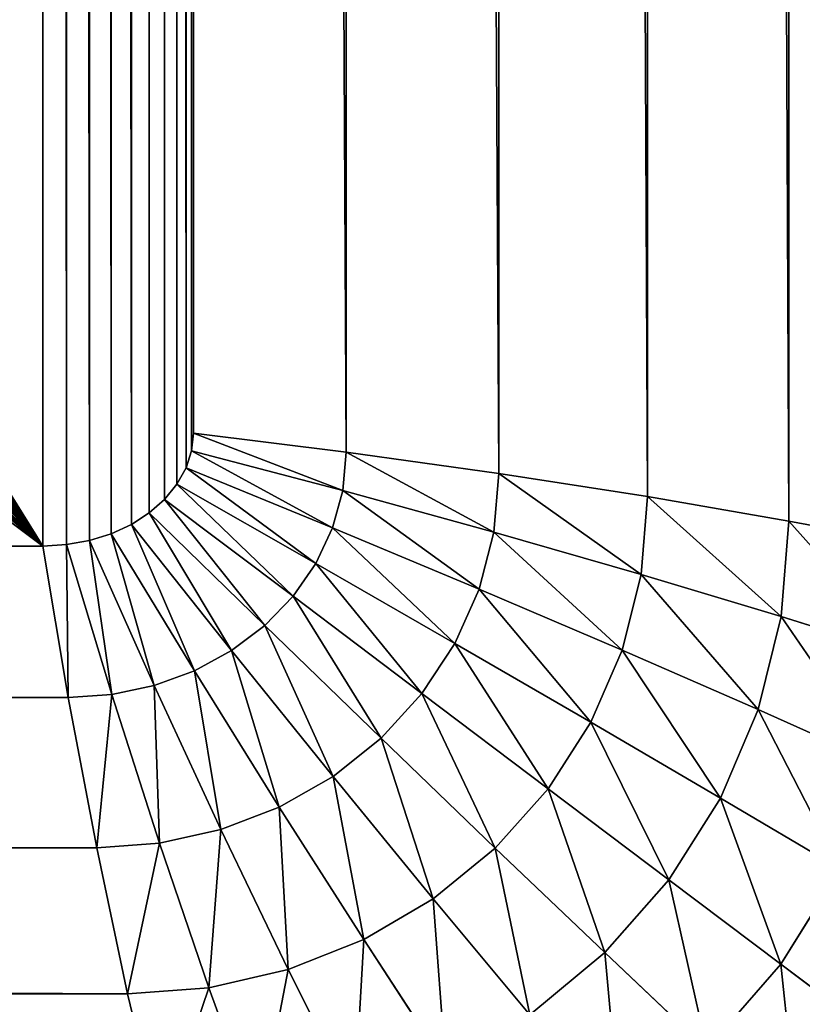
# Model space of a CAD drawing. Header units: centimetres. Extents: x -20.5 to 20.5, y -20.5 to 20.5.
# Tile 34 of 256: x 14.379 to 14.954, y -15.26 to -14.536. Entities that reach past the tile are written whole.
import ezdxf

# ---------------------------------------------------------------- set-up
doc = ezdxf.new("R2010")
doc.units = ezdxf.units.CM
doc.header["$LTSCALE"] = 2.54
doc.layers.get('0').update_dxf_attribs({"true_color": 0xff5454})

# ---------------------------------------------------------------- blocks, each defined once
blk = doc.blocks.new('Grupuj#1')
at = {"color": 7, "true_color": 0xfdfdfd}
for p, q in [((35.44415, 27.00468, 3.13369), (35.44415, 5.59532, 3.13369)), ((35.44415, 27.00468, 3.13369), (35.44415, 5.59532, 3.13369)), ((35.34026, 26.98676, 3.0763), (35.34026, 5.61324, 3.0763)), ((35.34026, 26.98676, 3.0763), (35.34026, 5.61324, 3.0763)), ((35.23088, 26.96973, 3.03426), (35.23088, 5.63027, 3.03426)), ((35.23088, 26.96973, 3.03426), (35.23088, 5.63027, 3.03426)), ((35.1187, 26.95402, 3.00862), (35.1187, 5.64598, 3.00862)), ((35.1187, 26.95402, 3.00862), (35.1187, 5.64598, 3.00862)), ((35.00648, 5.65999, 3), (35.00648, 26.94001, 3)), ((35.00648, 5.65999, 3), (35.00648, 26.94001, 3)), ((35.00512, 5.647, 3), (35.00648, 5.65999, 3)), ((35.00512, 5.647, 3), (35.00648, 5.65999, 3)), ((35.1187, 5.64598, 3.00862), (35.00648, 5.65999, 3)), ((35.1187, 5.64598, 3.00862), (35.00648, 5.65999, 3)), ((35.00107, 5.63433, 3), (35.00512, 5.647, 3)), ((35.00107, 5.63433, 3), (35.00512, 5.647, 3)), ((35.11619, 5.61777, 3.00862), (35.00512, 5.647, 3)), ((35.11619, 5.61777, 3.00862), (35.00512, 5.647, 3)), ((35.1187, 5.64598, 3.00862), (35.11619, 5.61777, 3.00862)), ((35.1187, 5.64598, 3.00862), (35.11619, 5.61777, 3.00862)), ((35.23088, 5.63027, 3.03426), (35.1187, 5.64598, 3.00862)), ((35.23088, 5.63027, 3.03426), (35.1187, 5.64598, 3.00862)), ((34.99443, 5.62229, 3), (35.00107, 5.63433, 3)), ((34.99443, 5.62229, 3), (35.00107, 5.63433, 3)), ((35.10871, 5.59026, 3.00862), (35.00107, 5.63433, 3)), ((35.10871, 5.59026, 3.00862), (35.00107, 5.63433, 3)), ((35.23088, 5.63027, 3.03426), (35.22725, 5.58722, 3.03426)), ((35.23088, 5.63027, 3.03426), (35.22725, 5.58722, 3.03426)), ((35.34026, 5.61324, 3.0763), (35.23088, 5.63027, 3.03426)), ((35.34026, 5.61324, 3.0763), (35.23088, 5.63027, 3.03426)), ((34.98536, 5.61118, 3), (34.99443, 5.62229, 3)), ((34.98536, 5.61118, 3), (34.99443, 5.62229, 3)), ((35.09645, 5.56412, 3.00862), (34.99443, 5.62229, 3)), ((35.09645, 5.56412, 3.00862), (34.99443, 5.62229, 3)), ((35.11619, 5.61777, 3.00862), (35.10871, 5.59026, 3.00862)), ((35.11619, 5.61777, 3.00862), (35.10871, 5.59026, 3.00862)), ((35.22725, 5.58722, 3.03426), (35.11619, 5.61777, 3.00862)), ((35.22725, 5.58722, 3.03426), (35.11619, 5.61777, 3.00862)), ((34.9741, 5.60127, 3), (34.98536, 5.61118, 3)), ((34.9741, 5.60127, 3), (34.98536, 5.61118, 3)), ((35.07972, 5.53999, 3.00862), (34.98536, 5.61118, 3)), ((35.07972, 5.53999, 3.00862), (34.98536, 5.61118, 3)), ((35.34026, 5.61324, 3.0763), (35.33556, 5.55609, 3.0763)), ((35.34026, 5.61324, 3.0763), (35.33556, 5.55609, 3.0763)), ((35.44415, 5.59532, 3.13369), (35.34026, 5.61324, 3.0763)), ((35.44415, 5.59532, 3.13369), (35.34026, 5.61324, 3.0763)), ((34.9609, 5.59281, 3), (34.9741, 5.60127, 3)), ((34.9609, 5.59281, 3), (34.9741, 5.60127, 3)), ((35.05891, 5.51847, 3.00862), (34.9741, 5.60127, 3)), ((35.05891, 5.51847, 3.00862), (34.9741, 5.60127, 3)), ((35.44415, 5.59532, 3.13369), (35.43846, 5.52515, 3.13369)), ((35.44415, 5.59532, 3.13369), (35.43846, 5.52515, 3.13369)), ((35.53997, 5.57695, 3.20503), (35.44415, 5.59532, 3.13369)), ((35.53997, 5.57695, 3.20503), (35.44415, 5.59532, 3.13369)), ((34.93008, 5.58102, 3), (34.94611, 5.586, 3)), ((34.93008, 5.58102, 3), (34.94611, 5.586, 3)), ((34.94611, 5.586, 3), (34.9609, 5.59281, 3)), ((34.94611, 5.586, 3), (34.9609, 5.59281, 3)), ((35.00725, 5.48531, 3.00862), (34.94611, 5.586, 3)), ((35.00725, 5.48531, 3.00862), (34.94611, 5.586, 3)), ((35.03456, 5.5001, 3.00862), (34.9609, 5.59281, 3)), ((35.03456, 5.5001, 3.00862), (34.9609, 5.59281, 3)), ((35.10871, 5.59026, 3.00862), (35.09645, 5.56412, 3.00862)), ((35.10871, 5.59026, 3.00862), (35.09645, 5.56412, 3.00862)), ((35.21643, 5.54522, 3.03426), (35.10871, 5.59026, 3.00862)), ((35.21643, 5.54522, 3.03426), (35.10871, 5.59026, 3.00862)), ((35.22725, 5.58722, 3.03426), (35.21643, 5.54522, 3.03426)), ((35.22725, 5.58722, 3.03426), (35.21643, 5.54522, 3.03426)), ((35.33556, 5.55609, 3.0763), (35.22725, 5.58722, 3.03426)), ((35.33556, 5.55609, 3.0763), (35.22725, 5.58722, 3.03426)), ((34.91321, 5.57797, 3), (34.93008, 5.58102, 3)), ((34.91321, 5.57797, 3), (34.93008, 5.58102, 3)), ((34.97765, 5.47448, 3.00862), (34.93008, 5.58102, 3)), ((34.97765, 5.47448, 3.00862), (34.93008, 5.58102, 3)), ((6.10408, 5.57695, 3), (34.89592, 5.57695, 3)), ((6.10408, 5.57695, 3), (34.89592, 5.57695, 3)), ((34.89592, 5.57695, 3), (34.91321, 5.57797, 3)), ((34.89592, 5.57695, 3), (34.91321, 5.57797, 3)), ((34.89592, 5.57695, 3), (34.91457, 5.46566, 3.00862)), ((34.89592, 5.57695, 3), (34.91457, 5.46566, 3.00862)), ((34.94651, 5.46788, 3.00862), (34.91321, 5.57797, 3)), ((34.94651, 5.46788, 3.00862), (34.91321, 5.57797, 3)), ((35.09645, 5.56412, 3.00862), (35.07972, 5.53999, 3.00862)), ((35.09645, 5.56412, 3.00862), (35.07972, 5.53999, 3.00862)), ((35.19869, 5.50533, 3.03426), (35.09645, 5.56412, 3.00862)), ((35.19869, 5.50533, 3.03426), (35.09645, 5.56412, 3.00862)), ((35.33556, 5.55609, 3.0763), (35.32156, 5.50034, 3.0763)), ((35.33556, 5.55609, 3.0763), (35.32156, 5.50034, 3.0763)), ((35.43846, 5.52515, 3.13369), (35.33556, 5.55609, 3.0763)), ((35.43846, 5.52515, 3.13369), (35.33556, 5.55609, 3.0763)), ((35.21643, 5.54522, 3.03426), (35.19869, 5.50533, 3.03426)), ((35.21643, 5.54522, 3.03426), (35.19869, 5.50533, 3.03426)), ((35.32156, 5.50034, 3.0763), (35.21643, 5.54522, 3.03426)), ((35.32156, 5.50034, 3.0763), (35.21643, 5.54522, 3.03426)), ((35.07972, 5.53999, 3.00862), (35.05891, 5.51847, 3.00862)), ((35.07972, 5.53999, 3.00862), (35.05891, 5.51847, 3.00862)), ((35.17447, 5.4685, 3.03426), (35.07972, 5.53999, 3.00862)), ((35.17447, 5.4685, 3.03426), (35.07972, 5.53999, 3.00862)), ((35.43846, 5.52515, 3.13369), (35.42153, 5.45671, 3.13369)), ((35.43846, 5.52515, 3.13369), (35.42153, 5.45671, 3.13369)), ((35.5334, 5.49517, 3.20503), (35.43846, 5.52515, 3.13369)), ((35.5334, 5.49517, 3.20503), (35.43846, 5.52515, 3.13369)), ((35.05891, 5.51847, 3.00862), (35.03456, 5.5001, 3.00862)), ((35.05891, 5.51847, 3.00862), (35.03456, 5.5001, 3.00862)), ((35.14437, 5.43567, 3.03426), (35.05891, 5.51847, 3.00862)), ((35.14437, 5.43567, 3.03426), (35.05891, 5.51847, 3.00862)), ((35.03456, 5.5001, 3.00862), (35.00725, 5.48531, 3.00862)), ((35.03456, 5.5001, 3.00862), (35.00725, 5.48531, 3.00862)), ((35.10912, 5.40762, 3.03426), (35.03456, 5.5001, 3.00862)), ((35.10912, 5.40762, 3.03426), (35.03456, 5.5001, 3.00862)), ((35.19869, 5.50533, 3.03426), (35.17447, 5.4685, 3.03426)), ((35.19869, 5.50533, 3.03426), (35.17447, 5.4685, 3.03426)), ((35.29862, 5.44737, 3.0763), (35.19869, 5.50533, 3.03426)), ((35.29862, 5.44737, 3.0763), (35.19869, 5.50533, 3.03426)), ((35.32156, 5.50034, 3.0763), (35.29862, 5.44737, 3.0763)), ((35.32156, 5.50034, 3.0763), (35.29862, 5.44737, 3.0763)), ((35.42153, 5.45671, 3.13369), (35.32156, 5.50034, 3.0763)), ((35.42153, 5.45671, 3.13369), (35.32156, 5.50034, 3.0763)), ((35.00725, 5.48531, 3.00862), (34.97765, 5.47448, 3.00862)), ((35.00725, 5.48531, 3.00862), (34.97765, 5.47448, 3.00862)), ((35.0696, 5.38505, 3.03426), (35.00725, 5.48531, 3.00862)), ((35.0696, 5.38505, 3.03426), (35.00725, 5.48531, 3.00862)), ((34.97765, 5.47448, 3.00862), (34.94651, 5.46788, 3.00862)), ((34.97765, 5.47448, 3.00862), (34.94651, 5.46788, 3.00862)), ((35.02677, 5.36853, 3.03426), (34.97765, 5.47448, 3.00862)), ((35.02677, 5.36853, 3.03426), (34.97765, 5.47448, 3.00862)), ((34.91457, 5.46566, 3.00862), (6.08543, 5.46566, 3.00862)), ((34.91457, 5.46566, 3.00862), (6.08543, 5.46566, 3.00862)), ((34.94651, 5.46788, 3.00862), (34.91457, 5.46566, 3.00862)), ((34.94651, 5.46788, 3.00862), (34.91457, 5.46566, 3.00862)), ((34.91457, 5.46566, 3.00862), (34.93549, 5.35506, 3.03426)), ((34.91457, 5.46566, 3.00862), (34.93549, 5.35506, 3.03426)), ((34.9817, 5.35845, 3.03426), (34.94651, 5.46788, 3.00862)), ((34.9817, 5.35845, 3.03426), (34.94651, 5.46788, 3.00862)), ((35.17447, 5.4685, 3.03426), (35.14437, 5.43567, 3.03426)), ((35.17447, 5.4685, 3.03426), (35.14437, 5.43567, 3.03426)), ((35.26729, 5.39849, 3.0763), (35.17447, 5.4685, 3.03426)), ((35.26729, 5.39849, 3.0763), (35.17447, 5.4685, 3.03426)), ((35.42153, 5.45671, 3.13369), (35.39378, 5.39168, 3.13369)), ((35.42153, 5.45671, 3.13369), (35.39378, 5.39168, 3.13369)), ((35.51386, 5.41541, 3.20503), (35.42153, 5.45671, 3.13369)), ((35.51386, 5.41541, 3.20503), (35.42153, 5.45671, 3.13369)), ((35.29862, 5.44737, 3.0763), (35.26729, 5.39849, 3.0763)), ((35.29862, 5.44737, 3.0763), (35.26729, 5.39849, 3.0763)), ((35.39378, 5.39168, 3.13369), (35.29862, 5.44737, 3.0763)), ((35.39378, 5.39168, 3.13369), (35.29862, 5.44737, 3.0763)), ((35.14437, 5.43567, 3.03426), (35.10912, 5.40762, 3.03426)), ((35.14437, 5.43567, 3.03426), (35.10912, 5.40762, 3.03426)), ((35.22835, 5.35489, 3.0763), (35.14437, 5.43567, 3.03426)), ((35.22835, 5.35489, 3.0763), (35.14437, 5.43567, 3.03426)), ((35.10912, 5.40762, 3.03426), (35.0696, 5.38505, 3.03426)), ((35.10912, 5.40762, 3.03426), (35.0696, 5.38505, 3.03426)), ((35.18276, 5.31766, 3.0763), (35.10912, 5.40762, 3.03426)), ((35.18276, 5.31766, 3.0763), (35.10912, 5.40762, 3.03426)), ((35.26729, 5.39849, 3.0763), (35.22835, 5.35489, 3.0763)), ((35.26729, 5.39849, 3.0763), (35.22835, 5.35489, 3.0763)), ((35.35589, 5.33166, 3.13369), (35.26729, 5.39849, 3.0763)), ((35.35589, 5.33166, 3.13369), (35.26729, 5.39849, 3.0763)), ((35.39378, 5.39168, 3.13369), (35.35589, 5.33166, 3.13369)), ((35.39378, 5.39168, 3.13369), (35.35589, 5.33166, 3.13369)), ((35.48183, 5.33962, 3.20503), (35.39378, 5.39168, 3.13369)), ((35.48183, 5.33962, 3.20503), (35.39378, 5.39168, 3.13369)), ((35.0696, 5.38505, 3.03426), (35.02677, 5.36853, 3.03426)), ((35.0696, 5.38505, 3.03426), (35.02677, 5.36853, 3.03426)), ((35.13163, 5.2877, 3.0763), (35.0696, 5.38505, 3.03426)), ((35.13163, 5.2877, 3.0763), (35.0696, 5.38505, 3.03426)), ((35.02677, 5.36853, 3.03426), (34.9817, 5.35845, 3.03426)), ((35.02677, 5.36853, 3.03426), (34.9817, 5.35845, 3.03426)), ((35.07624, 5.26576, 3.0763), (35.02677, 5.36853, 3.03426)), ((35.07624, 5.26576, 3.0763), (35.02677, 5.36853, 3.03426)), ((34.93549, 5.35506, 3.03426), (6.06451, 5.35506, 3.03426)), ((34.93549, 5.35506, 3.03426), (6.06451, 5.35506, 3.03426)), ((34.9817, 5.35845, 3.03426), (34.93549, 5.35506, 3.03426)), ((34.9817, 5.35845, 3.03426), (34.93549, 5.35506, 3.03426)), ((34.93549, 5.35506, 3.03426), (34.95816, 5.24788, 3.0763)), ((34.93549, 5.35506, 3.03426), (34.95816, 5.24788, 3.0763)), ((35.01794, 5.25238, 3.0763), (34.9817, 5.35845, 3.03426)), ((35.01794, 5.25238, 3.0763), (34.9817, 5.35845, 3.03426)), ((35.22835, 5.35489, 3.0763), (35.18276, 5.31766, 3.0763)), ((35.22835, 5.35489, 3.0763), (35.18276, 5.31766, 3.0763)), ((35.30879, 5.27814, 3.13369), (35.22835, 5.35489, 3.0763)), ((35.30879, 5.27814, 3.13369), (35.22835, 5.35489, 3.0763)), ((35.48183, 5.33962, 3.20503), (35.43808, 5.26968, 3.20503)), ((35.48183, 5.33962, 3.20503), (35.43808, 5.26968, 3.20503)), ((35.35589, 5.33166, 3.13369), (35.30879, 5.27814, 3.13369)), ((35.35589, 5.33166, 3.13369), (35.30879, 5.27814, 3.13369)), ((35.43808, 5.26968, 3.20503), (35.35589, 5.33166, 3.13369)), ((35.43808, 5.26968, 3.20503), (35.35589, 5.33166, 3.13369)), ((35.18276, 5.31766, 3.0763), (35.13163, 5.2877, 3.0763)), ((35.18276, 5.31766, 3.0763), (35.13163, 5.2877, 3.0763)), ((35.25365, 5.23243, 3.13369), (35.18276, 5.31766, 3.0763)), ((35.25365, 5.23243, 3.13369), (35.18276, 5.31766, 3.0763)), ((35.13163, 5.2877, 3.0763), (35.07624, 5.26576, 3.0763)), ((35.13163, 5.2877, 3.0763), (35.07624, 5.26576, 3.0763)), ((35.19182, 5.19565, 3.13369), (35.13163, 5.2877, 3.0763)), ((35.19182, 5.19565, 3.13369), (35.13163, 5.2877, 3.0763)), ((35.30879, 5.27814, 3.13369), (35.25365, 5.23243, 3.13369)), ((35.30879, 5.27814, 3.13369), (35.25365, 5.23243, 3.13369)), ((35.38372, 5.2073, 3.20503), (35.30879, 5.27814, 3.13369)), ((35.38372, 5.2073, 3.20503), (35.30879, 5.27814, 3.13369)), ((35.43808, 5.26968, 3.20503), (35.38372, 5.2073, 3.20503)), ((35.43808, 5.26968, 3.20503), (35.38372, 5.2073, 3.20503)), ((35.51186, 5.21405, 3.28855), (35.43808, 5.26968, 3.20503)), ((35.51186, 5.21405, 3.28855), (35.43808, 5.26968, 3.20503)), ((35.07624, 5.26576, 3.0763), (35.01794, 5.25238, 3.0763)), ((35.07624, 5.26576, 3.0763), (35.01794, 5.25238, 3.0763)), ((35.12482, 5.16871, 3.13369), (35.07624, 5.26576, 3.0763)), ((35.12482, 5.16871, 3.13369), (35.07624, 5.26576, 3.0763)), ((34.95816, 5.24788, 3.0763), (6.04184, 5.24788, 3.0763)), ((34.95816, 5.24788, 3.0763), (6.04184, 5.24788, 3.0763)), ((35.01794, 5.25238, 3.0763), (34.95816, 5.24788, 3.0763)), ((35.01794, 5.25238, 3.0763), (34.95816, 5.24788, 3.0763)), ((34.95816, 5.24788, 3.0763), (34.98202, 5.14676, 3.13369)), ((34.95816, 5.24788, 3.0763), (34.98202, 5.14676, 3.13369)), ((35.05431, 5.15228, 3.13369), (35.01794, 5.25238, 3.0763)), ((35.05431, 5.15228, 3.13369), (35.01794, 5.25238, 3.0763))]:
    blk.add_line(p, q, dxfattribs=at)
mesh = blk.add_polyface(dxfattribs=at)
corners = [(0.7, 0.7, 13.5), (2.91773, 4.41436, 13.5), (0.7, 41, 13.5), (2.93654, 4.18083, 13.5), (2.99251, 3.95304, 13.5), (3.08426, 3.73662, 13.5), (3.20954, 3.53688, 13.5), (3.36525, 3.35875, 13.5), (3.54756, 3.20661, 13.5), (3.75199, 3.08421, 13.5), (3.9735, 2.99457, 13.5), (4.20663, 2.93988, 13.5), (4.44565, 2.9215, 13.5), (40.3, 0.7, 13.5), (36.55435, 2.9215, 13.5), (36.79337, 2.93988, 13.5), (37.0265, 2.99457, 13.5), (37.24801, 3.08421, 13.5), (37.45244, 3.20661, 13.5), (37.63475, 3.35875, 13.5), (37.79046, 3.53688, 13.5), (37.91574, 3.73662, 13.5), (38.00749, 3.95304, 13.5), (38.06346, 4.18083, 13.5), (38.08227, 4.41436, 13.5), (38.08227, 28.18564, 13.5), (3.9735, 29.60543, 13.5), (40.3, 41, 13.5), (3.75199, 29.51579, 13.5), (3.54756, 29.39339, 13.5), (3.36525, 29.24125, 13.5), (3.20954, 29.06312, 13.5), (3.08426, 28.86338, 13.5), (2.99251, 28.64696, 13.5), (2.93654, 28.41917, 13.5), (2.91773, 28.18564, 13.5), (4.20663, 29.66012, 13.5), (4.44565, 29.6785, 13.5), (36.55435, 29.6785, 13.5), (36.79337, 29.66012, 13.5), (37.0265, 29.60543, 13.5), (37.24801, 29.51579, 13.5), (37.45244, 29.39339, 13.5), (37.63475, 29.24125, 13.5), (37.79046, 29.06312, 13.5), (37.91574, 28.86338, 13.5), (38.00749, 28.64696, 13.5), (38.06346, 28.41917, 13.5)]
mesh.append_faces([[corners[k] for k in face] for face in [(0, 1, 2), (1, 0, 3), (3, 0, 4), (4, 0, 5), (5, 0, 6), (6, 0, 7), (7, 0, 8), (8, 0, 9), (9, 0, 10), (10, 0, 11), (11, 0, 12), (12, 13, 14), (14, 13, 15), (15, 13, 16), (16, 13, 17), (17, 13, 18), (18, 13, 19), (19, 13, 20), (20, 13, 21), (21, 13, 22), (22, 13, 23), (23, 13, 24), (24, 13, 25), (2, 26, 27), (26, 2, 28), (28, 2, 29), (29, 2, 30), (30, 2, 31), (31, 2, 32), (32, 2, 33), (33, 2, 34), (34, 2, 35), (35, 2, 1), (27, 25, 13)]], dxfattribs={"vtx0": -1, "vtx1": -1, "color": 7})
mesh.append_faces([[corners[k] for k in face] for face in [(12, 0, 13), (27, 26, 36), (27, 36, 37), (27, 37, 38), (27, 38, 39), (27, 39, 40), (27, 40, 41), (27, 41, 42), (27, 42, 43), (27, 43, 44), (27, 44, 45), (27, 45, 46), (27, 46, 47), (27, 47, 25)]], dxfattribs={"vtx0": -1, "vtx2": -1, "color": 7})
mesh = blk.add_polyface(dxfattribs=at)
corners = [(40.3, 41), (0.7, 0.7), (0.7, 41), (40.3, 0.7)]
mesh.append_faces([[corners[k] for k in face] for face in [(0, 1, 2), (1, 0, 3)]], dxfattribs={"vtx0": -1, "color": 7})
mesh = blk.add_polyface(dxfattribs=at)
corners = [(5.99488, 5.647, 3), (5.99352, 26.94001, 3), (5.99352, 5.65999, 3), (5.99488, 26.953, 3), (5.99893, 5.63433, 3), (5.99893, 26.96567, 3), (6.00557, 5.62229, 3), (6.00557, 26.97771, 3), (6.01464, 5.61118, 3), (6.01464, 26.98882, 3), (6.0259, 5.60127, 3), (6.0259, 26.99873, 3), (6.0391, 5.59281, 3), (6.0391, 27.00719, 3), (6.05389, 5.586, 3), (6.05389, 27.014, 3), (6.06992, 5.58102, 3), (6.06992, 27.01898, 3), (6.08679, 5.57797, 3), (6.08679, 27.02203, 3), (6.10408, 5.57695, 3), (6.10408, 27.02305, 3), (34.89592, 5.57695, 3), (18.26642, 19.42574, 3), (17.81299, 19.81299, 3), (17.42574, 20.26642, 3), (17.11418, 20.77484, 3), (16.88599, 21.32574, 3), (16.74678, 21.90555, 3), (16.7, 22.5, 3), (18.77484, 19.11418, 3), (19.32574, 18.88599, 3), (19.90555, 18.74678, 3), (20.5, 18.7, 3), (21.09445, 18.74678, 3), (21.67426, 18.88599, 3), (22.22516, 19.11418, 3), (22.73358, 19.42574, 3), (23.18701, 19.81299, 3), (23.57426, 20.26642, 3), (23.88582, 20.77484, 3), (24.11401, 21.32574, 3), (24.25322, 21.90555, 3), (24.3, 22.5, 3), (20.5, 26.3, 3), (34.89592, 27.02305, 3), (19.90555, 26.25322, 3), (19.32574, 26.11401, 3), (18.77484, 25.88582, 3), (18.26642, 25.57426, 3), (17.81299, 25.18701, 3), (17.42574, 24.73358, 3), (17.11418, 24.22516, 3), (16.88599, 23.67426, 3), (16.74678, 23.09445, 3), (21.09445, 26.25322, 3), (21.67426, 26.11401, 3), (22.22516, 25.88582, 3), (22.73358, 25.57426, 3), (23.18701, 25.18701, 3), (23.57426, 24.73358, 3), (23.88582, 24.22516, 3), (24.11401, 23.67426, 3), (24.25322, 23.09445, 3), (34.91321, 5.57797, 3), (34.91321, 27.02203, 3), (34.93008, 5.58102, 3), (34.93008, 27.01898, 3), (34.94611, 5.586, 3), (34.94611, 27.014, 3), (34.9609, 5.59281, 3), (34.9609, 27.00719, 3), (34.9741, 5.60127, 3), (34.9741, 26.99873, 3), (34.98536, 5.61118, 3), (34.98536, 26.98882, 3), (34.99443, 5.62229, 3), (34.99443, 26.97771, 3), (35.00107, 5.63433, 3), (35.00107, 26.96567, 3), (35.00512, 5.647, 3), (35.00512, 26.953, 3), (35.00648, 5.65999, 3), (35.00648, 26.94001, 3)]
mesh.append_faces([[corners[k] for k in face] for face in [(0, 1, 2), (81, 82, 83)]], dxfattribs={"vtx0": -1, "color": 7})
mesh.append_faces([[corners[k] for k in face] for face in [(1, 0, 3), (3, 4, 5), (5, 6, 7), (7, 8, 9), (9, 10, 11), (11, 12, 13), (13, 14, 15), (15, 16, 17), (17, 18, 19), (19, 20, 21), (23, 22, 30), (30, 22, 31), (31, 22, 32), (32, 22, 33), (33, 22, 34), (34, 22, 35), (35, 22, 36), (36, 22, 37), (37, 22, 38), (38, 22, 39), (39, 22, 40), (40, 22, 41), (41, 22, 42), (42, 22, 43), (21, 44, 45), (44, 21, 46), (46, 21, 47), (47, 21, 48), (48, 21, 49), (49, 21, 50), (50, 21, 51), (51, 21, 52), (52, 21, 53), (53, 21, 54), (54, 21, 29), (45, 64, 65), (65, 66, 67), (67, 68, 69), (69, 70, 71), (71, 72, 73), (73, 74, 75), (75, 76, 77), (77, 78, 79), (79, 80, 81)]], dxfattribs={"vtx0": -1, "vtx1": -1, "color": 7})
mesh.append_faces([[corners[k] for k in face] for face in [(21, 22, 23), (45, 43, 22)]], dxfattribs={"vtx0": -1, "vtx1": -1, "vtx2": -1, "color": 7})
mesh.append_faces([[corners[k] for k in face] for face in [(3, 0, 4), (5, 4, 6), (7, 6, 8), (9, 8, 10), (11, 10, 12), (13, 12, 14), (15, 14, 16), (17, 16, 18), (19, 18, 20), (21, 20, 22), (21, 23, 24), (21, 24, 25), (21, 25, 26), (21, 26, 27), (21, 27, 28), (21, 28, 29), (45, 44, 55), (45, 55, 56), (45, 56, 57), (45, 57, 58), (45, 58, 59), (45, 59, 60), (45, 60, 61), (45, 61, 62), (45, 62, 63), (45, 63, 43), (45, 22, 64), (65, 64, 66), (67, 66, 68), (69, 68, 70), (71, 70, 72), (73, 72, 74), (75, 74, 76), (77, 76, 78), (79, 78, 80), (81, 80, 82)]], dxfattribs={"vtx0": -1, "vtx2": -1, "color": 7})
mesh = blk.add_polyface(dxfattribs=at)
corners = [(35.53997, 5.57695, 3.20503), (35.44415, 27.00468, 3.13369), (35.44415, 5.59532, 3.13369), (35.53997, 27.02305, 3.20503)]
mesh.append_faces([[corners[k] for k in face] for face in [(0, 1, 2), (1, 0, 3)]], dxfattribs={"vtx0": -1, "color": 7})
mesh = blk.add_polyface(dxfattribs=at)
corners = [(35.44415, 5.59532, 3.13369), (35.34026, 26.98676, 3.0763), (35.34026, 5.61324, 3.0763), (35.44415, 27.00468, 3.13369)]
mesh.append_faces([[corners[k] for k in face] for face in [(0, 1, 2), (1, 0, 3)]], dxfattribs={"vtx0": -1, "color": 7})
mesh = blk.add_polyface(dxfattribs=at)
corners = [(35.34026, 5.61324, 3.0763), (35.23088, 26.96973, 3.03426), (35.23088, 5.63027, 3.03426), (35.34026, 26.98676, 3.0763)]
mesh.append_faces([[corners[k] for k in face] for face in [(0, 1, 2), (1, 0, 3)]], dxfattribs={"vtx0": -1, "color": 7})
mesh = blk.add_polyface(dxfattribs=at)
corners = [(35.23088, 5.63027, 3.03426), (35.1187, 26.95402, 3.00862), (35.1187, 5.64598, 3.00862), (35.23088, 26.96973, 3.03426)]
mesh.append_faces([[corners[k] for k in face] for face in [(0, 1, 2), (1, 0, 3)]], dxfattribs={"vtx0": -1, "color": 7})
mesh = blk.add_polyface(dxfattribs=at)
corners = [(35.1187, 5.64598, 3.00862), (35.00648, 26.94001, 3), (35.00648, 5.65999, 3), (35.1187, 26.95402, 3.00862)]
mesh.append_faces([[corners[k] for k in face] for face in [(0, 1, 2), (1, 0, 3)]], dxfattribs={"vtx0": -1, "color": 7})
mesh = blk.add_polyface(dxfattribs=at)
corners = [(35.11619, 5.61777, 3.00862), (35.00648, 5.65999, 3), (35.00512, 5.647, 3), (35.1187, 5.64598, 3.00862)]
mesh.append_faces([[corners[k] for k in face] for face in [(0, 1, 2), (1, 0, 3)]], dxfattribs={"vtx0": -1, "color": 7})
mesh = blk.add_polyface(dxfattribs=at)
corners = [(35.10871, 5.59026, 3.00862), (35.00512, 5.647, 3), (35.00107, 5.63433, 3), (35.11619, 5.61777, 3.00862)]
mesh.append_faces([[corners[k] for k in face] for face in [(0, 1, 2), (1, 0, 3)]], dxfattribs={"vtx0": -1, "color": 7})
mesh = blk.add_polyface(dxfattribs=at)
corners = [(35.22725, 5.58722, 3.03426), (35.1187, 5.64598, 3.00862), (35.11619, 5.61777, 3.00862), (35.23088, 5.63027, 3.03426)]
mesh.append_faces([[corners[k] for k in face] for face in [(0, 1, 2), (1, 0, 3)]], dxfattribs={"vtx0": -1, "color": 7})
mesh = blk.add_polyface(dxfattribs=at)
corners = [(35.09645, 5.56412, 3.00862), (35.00107, 5.63433, 3), (34.99443, 5.62229, 3), (35.10871, 5.59026, 3.00862)]
mesh.append_faces([[corners[k] for k in face] for face in [(0, 1, 2), (1, 0, 3)]], dxfattribs={"vtx0": -1, "color": 7})
mesh = blk.add_polyface(dxfattribs=at)
corners = [(35.33556, 5.55609, 3.0763), (35.23088, 5.63027, 3.03426), (35.22725, 5.58722, 3.03426), (35.34026, 5.61324, 3.0763)]
mesh.append_faces([[corners[k] for k in face] for face in [(0, 1, 2), (1, 0, 3)]], dxfattribs={"vtx0": -1, "color": 7})
mesh = blk.add_polyface(dxfattribs=at)
corners = [(35.07972, 5.53999, 3.00862), (34.99443, 5.62229, 3), (34.98536, 5.61118, 3), (35.09645, 5.56412, 3.00862)]
mesh.append_faces([[corners[k] for k in face] for face in [(0, 1, 2), (1, 0, 3)]], dxfattribs={"vtx0": -1, "color": 7})
mesh = blk.add_polyface(dxfattribs=at)
corners = [(35.21643, 5.54522, 3.03426), (35.11619, 5.61777, 3.00862), (35.10871, 5.59026, 3.00862), (35.22725, 5.58722, 3.03426)]
mesh.append_faces([[corners[k] for k in face] for face in [(0, 1, 2), (1, 0, 3)]], dxfattribs={"vtx0": -1, "color": 7})
mesh = blk.add_polyface(dxfattribs=at)
corners = [(35.05891, 5.51847, 3.00862), (34.98536, 5.61118, 3), (34.9741, 5.60127, 3), (35.07972, 5.53999, 3.00862)]
mesh.append_faces([[corners[k] for k in face] for face in [(0, 1, 2), (1, 0, 3)]], dxfattribs={"vtx0": -1, "color": 7})
mesh = blk.add_polyface(dxfattribs=at)
corners = [(35.43846, 5.52515, 3.13369), (35.34026, 5.61324, 3.0763), (35.33556, 5.55609, 3.0763), (35.44415, 5.59532, 3.13369)]
mesh.append_faces([[corners[k] for k in face] for face in [(0, 1, 2), (1, 0, 3)]], dxfattribs={"vtx0": -1, "color": 7})
mesh = blk.add_polyface(dxfattribs=at)
corners = [(35.03456, 5.5001, 3.00862), (34.9741, 5.60127, 3), (34.9609, 5.59281, 3), (35.05891, 5.51847, 3.00862)]
mesh.append_faces([[corners[k] for k in face] for face in [(0, 1, 2), (1, 0, 3)]], dxfattribs={"vtx0": -1, "color": 7})
mesh = blk.add_polyface(dxfattribs=at)
corners = [(35.5334, 5.49517, 3.20503), (35.44415, 5.59532, 3.13369), (35.43846, 5.52515, 3.13369), (35.53997, 5.57695, 3.20503)]
mesh.append_faces([[corners[k] for k in face] for face in [(0, 1, 2), (1, 0, 3)]], dxfattribs={"vtx0": -1, "color": 7})
mesh = blk.add_polyface(dxfattribs=at)
corners = [(34.97765, 5.47448, 3.00862), (34.94611, 5.586, 3), (34.93008, 5.58102, 3), (35.00725, 5.48531, 3.00862)]
mesh.append_faces([[corners[k] for k in face] for face in [(0, 1, 2), (1, 0, 3)]], dxfattribs={"vtx0": -1, "color": 7})
mesh = blk.add_polyface(dxfattribs=at)
corners = [(35.00725, 5.48531, 3.00862), (34.9609, 5.59281, 3), (34.94611, 5.586, 3), (35.03456, 5.5001, 3.00862)]
mesh.append_faces([[corners[k] for k in face] for face in [(0, 1, 2), (1, 0, 3)]], dxfattribs={"vtx0": -1, "color": 7})
mesh = blk.add_polyface(dxfattribs=at)
corners = [(35.19869, 5.50533, 3.03426), (35.10871, 5.59026, 3.00862), (35.09645, 5.56412, 3.00862), (35.21643, 5.54522, 3.03426)]
mesh.append_faces([[corners[k] for k in face] for face in [(0, 1, 2), (1, 0, 3)]], dxfattribs={"vtx0": -1, "color": 7})
mesh = blk.add_polyface(dxfattribs=at)
corners = [(35.32156, 5.50034, 3.0763), (35.22725, 5.58722, 3.03426), (35.21643, 5.54522, 3.03426), (35.33556, 5.55609, 3.0763)]
mesh.append_faces([[corners[k] for k in face] for face in [(0, 1, 2), (1, 0, 3)]], dxfattribs={"vtx0": -1, "color": 7})
mesh = blk.add_polyface(dxfattribs=at)
corners = [(34.94651, 5.46788, 3.00862), (34.93008, 5.58102, 3), (34.91321, 5.57797, 3), (34.97765, 5.47448, 3.00862)]
mesh.append_faces([[corners[k] for k in face] for face in [(0, 1, 2), (1, 0, 3)]], dxfattribs={"vtx0": -1, "color": 7})
mesh = blk.add_polyface(dxfattribs=at)
corners = [(34.91457, 5.46566, 3.00862), (6.10408, 5.57695, 3), (6.08543, 5.46566, 3.00862), (34.89592, 5.57695, 3)]
mesh.append_faces([[corners[k] for k in face] for face in [(0, 1, 2), (1, 0, 3)]], dxfattribs={"vtx0": -1, "color": 7})
mesh = blk.add_polyface(dxfattribs=at)
corners = [(34.91457, 5.46566, 3.00862), (34.91321, 5.57797, 3), (34.89592, 5.57695, 3), (34.94651, 5.46788, 3.00862)]
mesh.append_faces([[corners[k] for k in face] for face in [(0, 1, 2), (1, 0, 3)]], dxfattribs={"vtx0": -1, "color": 7})
mesh = blk.add_polyface(dxfattribs=at)
corners = [(35.17447, 5.4685, 3.03426), (35.09645, 5.56412, 3.00862), (35.07972, 5.53999, 3.00862), (35.19869, 5.50533, 3.03426)]
mesh.append_faces([[corners[k] for k in face] for face in [(0, 1, 2), (1, 0, 3)]], dxfattribs={"vtx0": -1, "color": 7})
mesh = blk.add_polyface(dxfattribs=at)
corners = [(35.42153, 5.45671, 3.13369), (35.33556, 5.55609, 3.0763), (35.32156, 5.50034, 3.0763), (35.43846, 5.52515, 3.13369)]
mesh.append_faces([[corners[k] for k in face] for face in [(0, 1, 2), (1, 0, 3)]], dxfattribs={"vtx0": -1, "color": 7})
mesh = blk.add_polyface(dxfattribs=at)
corners = [(35.29862, 5.44737, 3.0763), (35.21643, 5.54522, 3.03426), (35.19869, 5.50533, 3.03426), (35.32156, 5.50034, 3.0763)]
mesh.append_faces([[corners[k] for k in face] for face in [(0, 1, 2), (1, 0, 3)]], dxfattribs={"vtx0": -1, "color": 7})
mesh = blk.add_polyface(dxfattribs=at)
corners = [(35.14437, 5.43567, 3.03426), (35.07972, 5.53999, 3.00862), (35.05891, 5.51847, 3.00862), (35.17447, 5.4685, 3.03426)]
mesh.append_faces([[corners[k] for k in face] for face in [(0, 1, 2), (1, 0, 3)]], dxfattribs={"vtx0": -1, "color": 7})
mesh = blk.add_polyface(dxfattribs=at)
corners = [(35.51386, 5.41541, 3.20503), (35.43846, 5.52515, 3.13369), (35.42153, 5.45671, 3.13369), (35.5334, 5.49517, 3.20503)]
mesh.append_faces([[corners[k] for k in face] for face in [(0, 1, 2), (1, 0, 3)]], dxfattribs={"vtx0": -1, "color": 7})
mesh = blk.add_polyface(dxfattribs=at)
corners = [(35.10912, 5.40762, 3.03426), (35.05891, 5.51847, 3.00862), (35.03456, 5.5001, 3.00862), (35.14437, 5.43567, 3.03426)]
mesh.append_faces([[corners[k] for k in face] for face in [(0, 1, 2), (1, 0, 3)]], dxfattribs={"vtx0": -1, "color": 7})
mesh = blk.add_polyface(dxfattribs=at)
corners = [(35.0696, 5.38505, 3.03426), (35.03456, 5.5001, 3.00862), (35.00725, 5.48531, 3.00862), (35.10912, 5.40762, 3.03426)]
mesh.append_faces([[corners[k] for k in face] for face in [(0, 1, 2), (1, 0, 3)]], dxfattribs={"vtx0": -1, "color": 7})
mesh = blk.add_polyface(dxfattribs=at)
corners = [(35.26729, 5.39849, 3.0763), (35.19869, 5.50533, 3.03426), (35.17447, 5.4685, 3.03426), (35.29862, 5.44737, 3.0763)]
mesh.append_faces([[corners[k] for k in face] for face in [(0, 1, 2), (1, 0, 3)]], dxfattribs={"vtx0": -1, "color": 7})
mesh = blk.add_polyface(dxfattribs=at)
corners = [(35.39378, 5.39168, 3.13369), (35.32156, 5.50034, 3.0763), (35.29862, 5.44737, 3.0763), (35.42153, 5.45671, 3.13369)]
mesh.append_faces([[corners[k] for k in face] for face in [(0, 1, 2), (1, 0, 3)]], dxfattribs={"vtx0": -1, "color": 7})
mesh = blk.add_polyface(dxfattribs=at)
corners = [(35.02677, 5.36853, 3.03426), (35.00725, 5.48531, 3.00862), (34.97765, 5.47448, 3.00862), (35.0696, 5.38505, 3.03426)]
mesh.append_faces([[corners[k] for k in face] for face in [(0, 1, 2), (1, 0, 3)]], dxfattribs={"vtx0": -1, "color": 7})
mesh = blk.add_polyface(dxfattribs=at)
corners = [(34.9817, 5.35845, 3.03426), (34.97765, 5.47448, 3.00862), (34.94651, 5.46788, 3.00862), (35.02677, 5.36853, 3.03426)]
mesh.append_faces([[corners[k] for k in face] for face in [(0, 1, 2), (1, 0, 3)]], dxfattribs={"vtx0": -1, "color": 7})
mesh = blk.add_polyface(dxfattribs=at)
corners = [(34.93549, 5.35506, 3.03426), (6.08543, 5.46566, 3.00862), (6.06451, 5.35506, 3.03426), (34.91457, 5.46566, 3.00862)]
mesh.append_faces([[corners[k] for k in face] for face in [(0, 1, 2), (1, 0, 3)]], dxfattribs={"vtx0": -1, "color": 7})
mesh = blk.add_polyface(dxfattribs=at)
corners = [(34.93549, 5.35506, 3.03426), (34.94651, 5.46788, 3.00862), (34.91457, 5.46566, 3.00862), (34.9817, 5.35845, 3.03426)]
mesh.append_faces([[corners[k] for k in face] for face in [(0, 1, 2), (1, 0, 3)]], dxfattribs={"vtx0": -1, "color": 7})
mesh = blk.add_polyface(dxfattribs=at)
corners = [(35.22835, 5.35489, 3.0763), (35.17447, 5.4685, 3.03426), (35.14437, 5.43567, 3.03426), (35.26729, 5.39849, 3.0763)]
mesh.append_faces([[corners[k] for k in face] for face in [(0, 1, 2), (1, 0, 3)]], dxfattribs={"vtx0": -1, "color": 7})
mesh = blk.add_polyface(dxfattribs=at)
corners = [(35.48183, 5.33962, 3.20503), (35.42153, 5.45671, 3.13369), (35.39378, 5.39168, 3.13369), (35.51386, 5.41541, 3.20503)]
mesh.append_faces([[corners[k] for k in face] for face in [(0, 1, 2), (1, 0, 3)]], dxfattribs={"vtx0": -1, "color": 7})
mesh = blk.add_polyface(dxfattribs=at)
corners = [(35.35589, 5.33166, 3.13369), (35.29862, 5.44737, 3.0763), (35.26729, 5.39849, 3.0763), (35.39378, 5.39168, 3.13369)]
mesh.append_faces([[corners[k] for k in face] for face in [(0, 1, 2), (1, 0, 3)]], dxfattribs={"vtx0": -1, "color": 7})
mesh = blk.add_polyface(dxfattribs=at)
corners = [(35.18276, 5.31766, 3.0763), (35.14437, 5.43567, 3.03426), (35.10912, 5.40762, 3.03426), (35.22835, 5.35489, 3.0763)]
mesh.append_faces([[corners[k] for k in face] for face in [(0, 1, 2), (1, 0, 3)]], dxfattribs={"vtx0": -1, "color": 7})
mesh = blk.add_polyface(dxfattribs=at)
corners = [(35.13163, 5.2877, 3.0763), (35.10912, 5.40762, 3.03426), (35.0696, 5.38505, 3.03426), (35.18276, 5.31766, 3.0763)]
mesh.append_faces([[corners[k] for k in face] for face in [(0, 1, 2), (1, 0, 3)]], dxfattribs={"vtx0": -1, "color": 7})
mesh = blk.add_polyface(dxfattribs=at)
corners = [(35.30879, 5.27814, 3.13369), (35.26729, 5.39849, 3.0763), (35.22835, 5.35489, 3.0763), (35.35589, 5.33166, 3.13369)]
mesh.append_faces([[corners[k] for k in face] for face in [(0, 1, 2), (1, 0, 3)]], dxfattribs={"vtx0": -1, "color": 7})
mesh = blk.add_polyface(dxfattribs=at)
corners = [(35.43808, 5.26968, 3.20503), (35.39378, 5.39168, 3.13369), (35.35589, 5.33166, 3.13369), (35.48183, 5.33962, 3.20503)]
mesh.append_faces([[corners[k] for k in face] for face in [(0, 1, 2), (1, 0, 3)]], dxfattribs={"vtx0": -1, "color": 7})
mesh = blk.add_polyface(dxfattribs=at)
corners = [(35.07624, 5.26576, 3.0763), (35.0696, 5.38505, 3.03426), (35.02677, 5.36853, 3.03426), (35.13163, 5.2877, 3.0763)]
mesh.append_faces([[corners[k] for k in face] for face in [(0, 1, 2), (1, 0, 3)]], dxfattribs={"vtx0": -1, "color": 7})
mesh = blk.add_polyface(dxfattribs=at)
corners = [(35.01794, 5.25238, 3.0763), (35.02677, 5.36853, 3.03426), (34.9817, 5.35845, 3.03426), (35.07624, 5.26576, 3.0763)]
mesh.append_faces([[corners[k] for k in face] for face in [(0, 1, 2), (1, 0, 3)]], dxfattribs={"vtx0": -1, "color": 7})
mesh = blk.add_polyface(dxfattribs=at)
corners = [(34.95816, 5.24788, 3.0763), (6.06451, 5.35506, 3.03426), (6.04184, 5.24788, 3.0763), (34.93549, 5.35506, 3.03426)]
mesh.append_faces([[corners[k] for k in face] for face in [(0, 1, 2), (1, 0, 3)]], dxfattribs={"vtx0": -1, "color": 7})
mesh = blk.add_polyface(dxfattribs=at)
corners = [(34.95816, 5.24788, 3.0763), (34.9817, 5.35845, 3.03426), (34.93549, 5.35506, 3.03426), (35.01794, 5.25238, 3.0763)]
mesh.append_faces([[corners[k] for k in face] for face in [(0, 1, 2), (1, 0, 3)]], dxfattribs={"vtx0": -1, "color": 7})
mesh = blk.add_polyface(dxfattribs=at)
corners = [(35.25365, 5.23243, 3.13369), (35.22835, 5.35489, 3.0763), (35.18276, 5.31766, 3.0763), (35.30879, 5.27814, 3.13369)]
mesh.append_faces([[corners[k] for k in face] for face in [(0, 1, 2), (1, 0, 3)]], dxfattribs={"vtx0": -1, "color": 7})
mesh = blk.add_polyface(dxfattribs=at)
corners = [(35.51186, 5.21405, 3.28855), (35.48183, 5.33962, 3.20503), (35.43808, 5.26968, 3.20503), (35.5606, 5.29248, 3.28855)]
mesh.append_faces([[corners[k] for k in face] for face in [(0, 1, 2), (1, 0, 3)]], dxfattribs={"vtx0": -1, "color": 7})
mesh = blk.add_polyface(dxfattribs=at)
corners = [(35.38372, 5.2073, 3.20503), (35.35589, 5.33166, 3.13369), (35.30879, 5.27814, 3.13369), (35.43808, 5.26968, 3.20503)]
mesh.append_faces([[corners[k] for k in face] for face in [(0, 1, 2), (1, 0, 3)]], dxfattribs={"vtx0": -1, "color": 7})
mesh = blk.add_polyface(dxfattribs=at)
corners = [(35.19182, 5.19565, 3.13369), (35.18276, 5.31766, 3.0763), (35.13163, 5.2877, 3.0763), (35.25365, 5.23243, 3.13369)]
mesh.append_faces([[corners[k] for k in face] for face in [(0, 1, 2), (1, 0, 3)]], dxfattribs={"vtx0": -1, "color": 7})
mesh = blk.add_polyface(dxfattribs=at)
corners = [(35.12482, 5.16871, 3.13369), (35.13163, 5.2877, 3.0763), (35.07624, 5.26576, 3.0763), (35.19182, 5.19565, 3.13369)]
mesh.append_faces([[corners[k] for k in face] for face in [(0, 1, 2), (1, 0, 3)]], dxfattribs={"vtx0": -1, "color": 7})
mesh = blk.add_polyface(dxfattribs=at)
corners = [(35.32006, 5.15402, 3.20503), (35.30879, 5.27814, 3.13369), (35.25365, 5.23243, 3.13369), (35.38372, 5.2073, 3.20503)]
mesh.append_faces([[corners[k] for k in face] for face in [(0, 1, 2), (1, 0, 3)]], dxfattribs={"vtx0": -1, "color": 7})
mesh = blk.add_polyface(dxfattribs=at)
corners = [(35.45128, 5.14411, 3.28855), (35.43808, 5.26968, 3.20503), (35.38372, 5.2073, 3.20503), (35.51186, 5.21405, 3.28855)]
mesh.append_faces([[corners[k] for k in face] for face in [(0, 1, 2), (1, 0, 3)]], dxfattribs={"vtx0": -1, "color": 7})
mesh = blk.add_polyface(dxfattribs=at)
corners = [(35.05431, 5.15228, 3.13369), (35.07624, 5.26576, 3.0763), (35.01794, 5.25238, 3.0763), (35.12482, 5.16871, 3.13369)]
mesh.append_faces([[corners[k] for k in face] for face in [(0, 1, 2), (1, 0, 3)]], dxfattribs={"vtx0": -1, "color": 7})
mesh = blk.add_polyface(dxfattribs=at)
corners = [(34.98202, 5.14676, 3.13369), (6.04184, 5.24788, 3.0763), (6.01798, 5.14676, 3.13369), (34.95816, 5.24788, 3.0763)]
mesh.append_faces([[corners[k] for k in face] for face in [(0, 1, 2), (1, 0, 3)]], dxfattribs={"vtx0": -1, "color": 7})
mesh = blk.add_polyface(dxfattribs=at)
corners = [(34.98202, 5.14676, 3.13369), (35.01794, 5.25238, 3.0763), (34.95816, 5.24788, 3.0763), (35.05431, 5.15228, 3.13369)]
mesh.append_faces([[corners[k] for k in face] for face in [(0, 1, 2), (1, 0, 3)]], dxfattribs={"vtx0": -1, "color": 7})
blk = doc.blocks.new('Oltens Susa umywalka wisz_ca 50x41 cm z pow_ok_ SmartClean bia_a 41903000')
at = {"color": 0}
blk.add_blockref('Grupuj#1', (0, 0), dxfattribs=at)

msp = doc.modelspace()

# ---------------------------------------------------------------- block references
at = {"color": 0}
msp.add_blockref('Oltens Susa umywalka wisz_ca 50x41 cm z pow_ok_ SmartClean bia_a 41903000', (-20.5, -20.5, -2.44878), dxfattribs=at)

doc.saveas('drawing.dxf')
